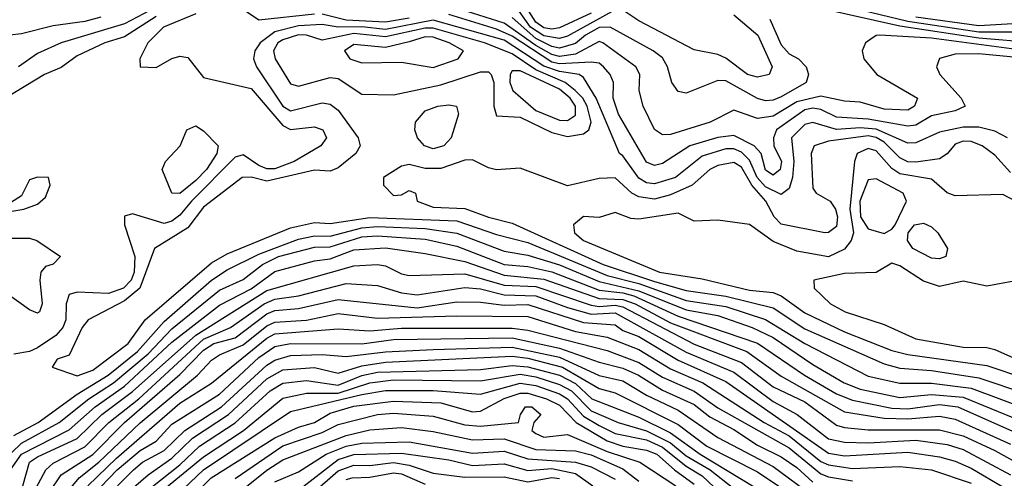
# Model space of a CAD drawing. Header units: metres. Extents: x -51132 to -49532, y -231222 to -229437.
# Tile 218 of 256: x -50969 to -50907, y -230591 to -230562. Entities that reach past the tile are written whole.
import ezdxf

# ---------------------------------------------------------------- set-up
doc = ezdxf.new("R2010")
doc.units = ezdxf.units.M
for name, color, linetype in [('CONTOUR_HALF', 8, 'Continuous'), ('CONTOUR_INDEX', 1, 'Continuous'), ('CONTOUR_INTER', 3, 'Continuous')]:
    doc.layers.add(name, color=color, linetype=linetype)

msp = doc.modelspace()

# ---------------------------------------------------------------- linework, layer by layer
at = {"layer": 'CONTOUR_HALF'}
for points, elevation in [([(-50905.58, -230563.756), (-50911.58, -230562.953), (-50914.849, -230562.759), (-50915.08, -230562.794), (-50915.746, -230563.259), (-50915.967, -230563.759), (-50915.862, -230564.259), (-50915.039, -230565.259), (-50912.475, -230566.759), (-50912.663, -230567.259), (-50913.08, -230567.502), (-50914.58, -230567.454), (-50916.08, -230567.007), (-50917.08, -230566.938), (-50918.58, -230566.628), (-50920.08, -230566.986), (-50921.58, -230567.891), (-50922.58, -230568.039), (-50924.08, -230567.517), (-50925.57, -230568.259), (-50928.08, -230569.056), (-50928.58, -230569.074), (-50929.08, -230568.738), (-50929.795, -230567.259), (-50930.053, -230566.259), (-50930.019, -230565.259), (-50930.271, -230564.759), (-50932.358, -230563.259), (-50932.58, -230563.177), (-50934.08, -230563.963), (-50935.08, -230564.109), (-50935.58, -230563.983), (-50936.58, -230563.43), (-50938.58, -230562.007), (-50942.58, -230560.742)], 18.5), ([(-50960.58, -230561.583), (-50962.58, -230562.878), (-50963.818, -230563.259), (-50965.58, -230564.064), (-50966.58, -230564.805), (-50967.626, -230565.259), (-50970.109, -230566.759)], 18.5), ([(-50931.58, -230561.171), (-50934.58, -230562.82), (-50935.08, -230562.978), (-50936.08, -230562.804), (-50936.912, -230562.259), (-50937.642, -230561.259)], 19.5), ([(-50924.08, -230561.473), (-50922.556, -230562.759), (-50921.65, -230564.759), (-50921.843, -230565.259), (-50922.58, -230565.417), (-50923.216, -230565.259), (-50924.58, -230564.224), (-50925.08, -230563.987), (-50926.58, -230563.693), (-50930.08, -230561.866), (-50931.08, -230561.184)], 19.5), ([(-50906.08, -230562.584), (-50908.58, -230562.572), (-50913.08, -230561.899), (-50916.58, -230561.061)], 19.5), ([(-50964.08, -230561.628), (-50965.08, -230561.899), (-50967.08, -230562.171), (-50969.08, -230562.683), (-50970.58, -230562.84)], 19.5), ([(-50906.783, -230569.259), (-50907.58, -230568.834), (-50908.58, -230568.581), (-50909.58, -230568.579), (-50911.08, -230568.89), (-50912.58, -230569.577), (-50913.08, -230569.597), (-50915.08, -230568.707), (-50916.08, -230568.632), (-50917.58, -230568.731), (-50919.08, -230568.298), (-50919.58, -230568.406), (-50920.432, -230569.259), (-50920.28, -230570.759), (-50920.358, -230571.759), (-50920.58, -230572.472), (-50921.08, -230572.836), (-50922.08, -230572.35), (-50922.603, -230571.759), (-50923.08, -230570.679), (-50923.58, -230570.169), (-50924.08, -230569.963), (-50924.58, -230569.96), (-50926.08, -230570.407), (-50927.754, -230571.759), (-50929.08, -230572.172), (-50929.58, -230572.097), (-50930.08, -230571.806), (-50931.08, -230570.404), (-50931.304, -230570.259), (-50932.767, -230566.759), (-50933.58, -230565.437), (-50933.856, -230565.259), (-50935.08, -230565.058), (-50936.08, -230564.725), (-50938.58, -230563.091), (-50943.08, -230561.814), (-50946.08, -230562.41), (-50947.58, -230562.231), (-50949.08, -230562.26), (-50950.08, -230562.099), (-50951.58, -230562.182), (-50953.08, -230562.545), (-50954.015, -230563.259), (-50954.35, -230563.759), (-50954.431, -230564.259), (-50954.228, -230564.759), (-50952.58, -230567.254), (-50952.08, -230567.549), (-50950.08, -230567.047), (-50949.58, -230567.121), (-50949.08, -230567.506), (-50947.807, -230569.259), (-50947.694, -230569.759), (-50947.966, -230570.259), (-50949.08, -230571.157), (-50949.58, -230571.356), (-50950.58, -230571.31), (-50953.58, -230572.003), (-50954.58, -230571.748), (-50955.146, -230571.759), (-50957.58, -230573.632), (-50958.58, -230574.953), (-50960.676, -230576.259), (-50961.609, -230578.759), (-50962.58, -230579.574), (-50964.883, -230580.759), (-50965.262, -230581.259), (-50966.08, -230583.005), (-50966.829, -230583.259), (-50967.142, -230583.759), (-50965.58, -230584.3), (-50964.58, -230583.941), (-50962.352, -230582.259), (-50961.265, -230580.759), (-50957.08, -230577.165), (-50956.08, -230576.587), (-50952.08, -230574.95), (-50950.58, -230574.613), (-50949.58, -230574.672), (-50947.08, -230574.29), (-50941.58, -230574.515), (-50939.08, -230575.376), (-50937.08, -230575.881), (-50932.08, -230577.971), (-50930.08, -230578.475), (-50927.08, -230579.538), (-50924.58, -230579.917), (-50922.08, -230580.74), (-50919.58, -230582.253), (-50915.58, -230584.32), (-50913.58, -230584.776), (-50911.58, -230584.778), (-50909.08, -230585.097), (-50905.58, -230586.388)], 17.5), ([(-50944.58, -230563.188), (-50946.08, -230563.547), (-50948.08, -230563.363), (-50948.677, -230563.759), (-50948.346, -230564.259), (-50947.58, -230564.518), (-50945.08, -230564.47), (-50943.08, -230564.809), (-50941.491, -230564.259), (-50941.145, -230563.759), (-50942.062, -230563.259), (-50943.08, -230562.896), (-50943.58, -230562.866), (-50944.58, -230563.188)], 16.5), ([(-50938.08, -230565.03), (-50938.213, -230565.259), (-50938.234, -230565.759), (-50938.039, -230566.259), (-50936.58, -230567.539), (-50935.08, -230568.137), (-50934.58, -230568.16), (-50934.08, -230567.833), (-50934.079, -230567.259), (-50934.412, -230566.759), (-50935.08, -230566.181), (-50937.58, -230565.025), (-50938.08, -230565.03)], 16.5), ([(-50942.769, -230567.259), (-50942.08, -230567.165), (-50941.59, -230567.259), (-50941.468, -230567.759), (-50941.926, -230569.259), (-50942.394, -230569.759), (-50943.08, -230569.956), (-50943.63, -230569.759), (-50944.064, -230569.259), (-50944.223, -230568.759), (-50944.179, -230568.259), (-50943.58, -230567.556), (-50942.769, -230567.259)], 17.5), ([(-50958.631, -230568.759), (-50958.08, -230568.498), (-50957.58, -230568.812), (-50956.667, -230569.759), (-50956.743, -230570.259), (-50957.396, -230571.259), (-50958.08, -230571.961), (-50959.08, -230572.776), (-50959.58, -230572.767), (-50960.191, -230571.259), (-50959.989, -230570.759), (-50959.056, -230569.759), (-50958.631, -230568.759)], 18.5), ([(-50905.307, -230573.759), (-50907.08, -230572.84), (-50910.08, -230572.917), (-50910.58, -230572.743), (-50911.58, -230571.875), (-50913.58, -230571.544), (-50914.08, -230571.192), (-50915.08, -230570.088), (-50915.58, -230569.925), (-50916.281, -230570.259), (-50916.438, -230570.759), (-50916.744, -230573.759), (-50916.512, -230575.259), (-50916.649, -230575.759), (-50917.08, -230576.305), (-50918.08, -230576.776), (-50920.08, -230576.414), (-50921.58, -230575.823), (-50923.08, -230574.744), (-50925.08, -230574.455), (-50926.58, -230574.531), (-50927.58, -230574.013), (-50930.08, -230574.398), (-50930.58, -230574.353), (-50931.58, -230573.977), (-50932.58, -230574.288), (-50933.58, -230574.229), (-50934.211, -230574.759), (-50934.147, -230575.259), (-50933.579, -230575.759), (-50928.76, -230577.759), (-50926.08, -230578.166), (-50923.08, -230578.889), (-50921.58, -230579.029), (-50921.08, -230579.252), (-50919.58, -230580.324), (-50917.08, -230581.518), (-50914.08, -230582.705), (-50913.08, -230582.953), (-50908.08, -230583.659), (-50905.58, -230584.501)], 16.5), ([(-50912.661, -230574.759), (-50912.08, -230574.647), (-50911.58, -230574.876), (-50911.187, -230575.259), (-50910.575, -230576.259), (-50910.665, -230576.759), (-50911.08, -230576.909), (-50911.58, -230576.865), (-50912.755, -230576.259), (-50913.106, -230575.759), (-50913.052, -230575.259), (-50912.661, -230574.759)], 16.5), ([(-50970.326, -230589.759), (-50969.08, -230588.558), (-50966.7, -230587.259), (-50964.827, -230585.759), (-50963.265, -230584.759), (-50961.08, -230582.916), (-50959.58, -230581.346), (-50956.58, -230578.882), (-50955.08, -230578.213), (-50953.862, -230577.259), (-50952.837, -230576.759), (-50950.58, -230576.177), (-50949.58, -230576.149), (-50947.58, -230575.508), (-50946.58, -230575.449), (-50943.58, -230575.672), (-50941.58, -230576.115), (-50938.58, -230577.258), (-50937.08, -230577.394), (-50935.58, -230577.739), (-50932.58, -230578.892), (-50931.08, -230579.061), (-50930.385, -230579.259), (-50927.58, -230580.543), (-50922.58, -230582.233), (-50919.615, -230584.259), (-50917.58, -230585.438), (-50916.58, -230585.848), (-50914.08, -230586.359), (-50913.08, -230586.394), (-50911.08, -230586.126), (-50909.917, -230586.259), (-50906.08, -230587.97)], 18.5), ([(-50970.08, -230575.608), (-50968.58, -230575.605), (-50968.108, -230575.759), (-50966.631, -230576.759), (-50967.08, -230577.238), (-50967.58, -230577.394), (-50967.871, -230577.759), (-50967.938, -230578.259), (-50967.791, -230579.759), (-50967.94, -230580.259), (-50968.08, -230580.349), (-50968.58, -230580.144), (-50970.08, -230579.068)], 18.5), ([(-50969.009, -230591.259), (-50968.573, -230589.759), (-50968.08, -230589.419), (-50965.58, -230588.264), (-50964.006, -230586.759), (-50962.08, -230585.302), (-50958.08, -230581.731), (-50953.58, -230578.908), (-50948.08, -230577.343), (-50946.58, -230577.269), (-50946.08, -230577.357), (-50945.08, -230577.861), (-50944.58, -230577.973), (-50941.08, -230577.867), (-50938.58, -230578.567), (-50936.58, -230578.652), (-50933.08, -230579.835), (-50932.58, -230579.924), (-50931.58, -230579.83), (-50931.08, -230579.938), (-50926.58, -230582.297), (-50923.58, -230583.458), (-50921.58, -230584.994), (-50919.58, -230585.945), (-50917.58, -230587.424), (-50917.08, -230587.58), (-50915.58, -230587.723), (-50911.08, -230587.715), (-50909.58, -230588.106), (-50907.58, -230589.036), (-50905.08, -230590.414)], 19.5), ([(-50968.053, -230592.759), (-50966.58, -230590.573), (-50964.58, -230589.276), (-50962.58, -230587.265), (-50959.08, -230584.225), (-50957.58, -230582.689), (-50956.924, -230582.259), (-50955.58, -230581.899), (-50953.58, -230580.389), (-50953.08, -230580.184), (-50951.58, -230580.048), (-50949.08, -230579.487), (-50944.08, -230580.006), (-50941.58, -230579.632), (-50940.08, -230579.641), (-50938.58, -230579.841), (-50937.08, -230579.792), (-50933.58, -230580.936), (-50931.58, -230581.08), (-50931.08, -230581.437), (-50930.08, -230581.823), (-50927.58, -230583.325), (-50924.58, -230584.676), (-50918.08, -230589.208), (-50917.08, -230589.361), (-50913.08, -230589.144), (-50911.08, -230589.439), (-50910.08, -230589.7), (-50909.08, -230590.138), (-50907.08, -230591.318)], 20.5), ([(-50964.888, -230591.259), (-50963.08, -230589.505), (-50959.08, -230586.042), (-50957.08, -230584.762), (-50953.58, -230581.923), (-50953.08, -230581.653), (-50949.08, -230581.338), (-50947.08, -230581.455), (-50945.08, -230581.294), (-50938.08, -230581.298), (-50937.08, -230581.419), (-50932.08, -230582.714), (-50930.08, -230583.461), (-50928.58, -230584.394), (-50926.58, -230585.282), (-50925.08, -230586.321), (-50920.58, -230588.853), (-50918.58, -230590.505), (-50918.08, -230590.7), (-50916.58, -230590.945)], 21.5), ([(-50963.994, -230592.259), (-50962.014, -230590.259), (-50961.448, -230589.759), (-50960.08, -230589.029), (-50958.762, -230587.759), (-50956.457, -230586.259), (-50953.58, -230583.629), (-50953.08, -230583.318), (-50952.08, -230583.017), (-50950.08, -230582.96), (-50948.58, -230583.094), (-50946.08, -230582.8), (-50943.08, -230582.646), (-50938.08, -230582.488), (-50935.08, -230583.132), (-50932.58, -230584.281), (-50931.08, -230584.629), (-50929.58, -230585.538), (-50927.58, -230586.47), (-50925.08, -230588.201), (-50921.58, -230590.032), (-50919.08, -230591.898)], 22.5), ([(-50962.64, -230592.759), (-50959.08, -230589.942), (-50957.836, -230588.759), (-50955.58, -230587.288), (-50953.373, -230585.259), (-50952.58, -230584.776), (-50951.08, -230584.598), (-50949.08, -230584.899), (-50947.58, -230584.292), (-50946.58, -230584.072), (-50940.08, -230583.914), (-50938.08, -230583.653), (-50937.08, -230583.732), (-50935.08, -230584.267), (-50934.08, -230584.786), (-50933.036, -230585.759), (-50930.08, -230586.931), (-50928.08, -230587.918), (-50926.199, -230589.259), (-50918.58, -230593.875)], 23.5), ([(-50959.683, -230592.259), (-50957.58, -230590.259), (-50952.08, -230586.555), (-50947.58, -230585.483), (-50946.08, -230585.244), (-50943.08, -230585.241), (-50940.08, -230585.471), (-50937.58, -230584.774), (-50936.58, -230584.923), (-50935.08, -230585.444), (-50934.58, -230585.758), (-50933.58, -230586.866), (-50932.58, -230587.456), (-50931.58, -230587.949), (-50929.58, -230588.359), (-50928.58, -230588.812), (-50927.08, -230590.025), (-50926.08, -230590.626), (-50924.58, -230592.046)], 24.5), ([(-50955.58, -230590.793), (-50952.58, -230588.741), (-50950.08, -230587.901), (-50949.08, -230587.375), (-50946.58, -230586.75), (-50945.58, -230586.67), (-50943.08, -230586.85), (-50941.08, -230587.402), (-50940.08, -230587.481), (-50937.674, -230587.259), (-50937.552, -230586.759), (-50937.238, -230586.259), (-50936.837, -230586.259), (-50936.276, -230586.759), (-50936.709, -230587.259), (-50936.845, -230587.759), (-50936.58, -230587.951), (-50936.08, -230588.196), (-50934.58, -230588.017), (-50932.08, -230589.083), (-50930.016, -230589.759), (-50927.734, -230591.259)], 25.5), ([(-50953.08, -230591.017), (-50951.58, -230590.387), (-50949.833, -230589.259), (-50948.58, -230588.759), (-50947.58, -230588.56), (-50944.58, -230588.484), (-50940.58, -230589.203), (-50938.58, -230589.062), (-50937.08, -230589.565), (-50934.08, -230589.765), (-50933.08, -230590.057), (-50931.58, -230590.85)], 26.5), ([(-50950.735, -230591.759), (-50949.08, -230590.325), (-50948.08, -230589.956), (-50947.08, -230589.979), (-50945.58, -230589.787), (-50944.58, -230589.948), (-50943.08, -230590.462), (-50941.08, -230590.709), (-50938.58, -230590.684), (-50937.08, -230591.002), (-50935.58, -230590.744), (-50935.08, -230590.806)], 27.5)]:
    msp.add_lwpolyline(points, dxfattribs=dict(at, elevation=elevation))
at = {"layer": 'CONTOUR_INDEX'}
for points, elevation in [([(-50933.08, -230561.381), (-50935.08, -230562.312), (-50935.58, -230562.393), (-50936.08, -230562.294), (-50936.58, -230561.945), (-50937.025, -230561.259)], 20), ([(-50906.08, -230562.025), (-50908.58, -230562.184), (-50912.58, -230561.624)], 20), ([(-50968.619, -230592.259), (-50967.553, -230590.259), (-50967.08, -230589.83), (-50965.08, -230588.789), (-50963.561, -230587.259), (-50961.683, -230585.759), (-50957.58, -230581.992), (-50955.878, -230581.259), (-50953.76, -230579.759), (-50953.08, -230579.464), (-50951.58, -230579.246), (-50948.58, -230578.468), (-50946.58, -230578.605), (-50945.08, -230579.053), (-50944.08, -230579.193), (-50941.08, -230578.718), (-50940.08, -230578.813), (-50938.58, -230579.188), (-50936.58, -230579.244), (-50934.58, -230579.997), (-50933.08, -230580.411), (-50931.58, -230580.318), (-50927.08, -230582.817), (-50924.08, -230584.067), (-50921.58, -230585.936), (-50920.063, -230586.759), (-50918.08, -230588.29), (-50917.08, -230588.498), (-50915.58, -230588.55), (-50912.58, -230588.365), (-50910.58, -230588.653), (-50909.58, -230588.965), (-50906.58, -230590.568)], 20), ([(-50959.58, -230593.254), (-50957.111, -230590.759), (-50953.08, -230588.225), (-50951.58, -230587.561), (-50950.571, -230587.259), (-50949.58, -230586.665), (-50948.08, -230586.217), (-50945.58, -230585.916), (-50942.58, -230586.016), (-50940.58, -230586.583), (-50940.08, -230586.539), (-50938.58, -230585.745), (-50937.58, -230585.393), (-50937.08, -230585.396), (-50935.918, -230585.759), (-50935.08, -230586.162), (-50934.044, -230587.259), (-50932.08, -230588.427), (-50931.08, -230588.764), (-50929.58, -230589), (-50928.943, -230589.259), (-50927.828, -230590.259), (-50926.58, -230591.153)], 25)]:
    msp.add_lwpolyline(points, dxfattribs=dict(at, elevation=elevation))
at = {"layer": 'CONTOUR_INTER'}
for points, elevation in [([(-50950.58, -230561.434), (-50954.08, -230561.813), (-50955.58, -230560.797)], 18), ([(-50958.08, -230561.411), (-50960.115, -230562.259), (-50961.094, -230563.259), (-50961.604, -230564.259), (-50961.58, -230564.759), (-50960.58, -230564.806), (-50959.58, -230564.231), (-50959.08, -230564.097), (-50958.58, -230564.182), (-50957.58, -230565.446), (-50954.58, -230566.134), (-50952.58, -230568.482), (-50952.08, -230568.722), (-50950.58, -230568.554), (-50950.055, -230568.759), (-50949.81, -230569.259), (-50950.171, -230569.759), (-50951.003, -230570.259), (-50951.856, -230570.759), (-50953.08, -230571.215), (-50953.58, -230571.214), (-50954.08, -230571.014), (-50955.08, -230570.33), (-50955.58, -230570.487), (-50958.354, -230573.259), (-50959.08, -230574.152), (-50959.58, -230574.524), (-50960.08, -230574.674), (-50962.08, -230574.063), (-50962.58, -230574.205), (-50962.584, -230574.759), (-50961.923, -230576.759), (-50961.964, -230577.759), (-50962.151, -230578.259), (-50962.649, -230578.759), (-50963.58, -230579.104), (-50965.58, -230579.012), (-50966.08, -230579.155), (-50966.27, -230579.759), (-50966.278, -230580.759), (-50966.476, -230581.259), (-50966.924, -230581.759), (-50968.08, -230582.537), (-50968.58, -230582.776), (-50969.58, -230582.938)], 18), ([(-50960.58, -230560.99), (-50962.58, -230562.048), (-50966.576, -230563.259), (-50968.08, -230563.917), (-50969.286, -230564.759)], 19), ([(-50944.58, -230561.698), (-50946.08, -230561.944), (-50948.58, -230561.822), (-50950.08, -230561.443)], 18), ([(-50903.08, -230564.474), (-50908.58, -230563.951), (-50910.08, -230563.969), (-50911.08, -230564.232), (-50911.258, -230564.759), (-50911.057, -230565.259), (-50909.702, -230566.759), (-50909.462, -230567.259), (-50910.08, -230567.553), (-50911.58, -230567.862), (-50912.58, -230568.449), (-50913.08, -230568.527), (-50915.58, -230568.068), (-50917.58, -230567.957), (-50918.58, -230567.474), (-50919.08, -230567.391), (-50919.58, -230567.483), (-50921.375, -230568.759), (-50921.57, -230569.259), (-50921.543, -230569.759), (-50921.054, -230570.759), (-50921.149, -230571.259), (-50921.58, -230571.611), (-50922.08, -230571.295), (-50922.34, -230570.259), (-50922.78, -230569.759), (-50924.08, -230569.108), (-50925.08, -230569.227), (-50926.857, -230569.759), (-50928.58, -230570.882), (-50929.08, -230571.005), (-50929.58, -230570.793), (-50931.369, -230567.759), (-50931.689, -230566.759), (-50931.676, -230565.759), (-50931.88, -230565.259), (-50932.305, -230564.759), (-50932.58, -230564.546), (-50933.08, -230564.468), (-50935.08, -230564.584), (-50935.58, -230564.465), (-50938.08, -230562.832), (-50939.08, -230562.391), (-50942.08, -230561.464)], 18), ([(-50905.08, -230563.261), (-50908.58, -230562.95), (-50913.58, -230562.19), (-50918.58, -230561.085)], 19), ([(-50921.792, -230561.759), (-50921.08, -230563.368), (-50920.58, -230563.94), (-50919.99, -230564.259), (-50919.491, -230564.759), (-50919.345, -230565.259), (-50919.505, -230565.759), (-50921.08, -230566.66), (-50921.58, -230566.879), (-50922.08, -230566.924), (-50922.58, -230566.771), (-50924.58, -230565.658), (-50925.08, -230565.631), (-50927.08, -230566.441), (-50927.58, -230566.335), (-50927.992, -230565.759), (-50928.272, -230564.759), (-50928.58, -230564.203), (-50929.16, -230563.759), (-50931.893, -230562.259), (-50932.58, -230562.277), (-50933.451, -230562.759), (-50934.08, -230563.294), (-50935.08, -230563.585), (-50935.58, -230563.486), (-50936.58, -230562.987), (-50938.08, -230561.651)], 19), ([(-50951.58, -230562.753), (-50952.58, -230563.067), (-50952.881, -230563.259), (-50953.16, -230563.759), (-50953.057, -230564.259), (-50952.08, -230565.842), (-50951.58, -230565.992), (-50949.58, -230565.447), (-50949.08, -230565.514), (-50947.58, -230566.496), (-50945.58, -230566.529), (-50942.58, -230565.912), (-50940.08, -230565.076), (-50939.58, -230565.09), (-50939.405, -230565.259), (-50939.246, -230565.759), (-50939.236, -230567.259), (-50939.08, -230567.858), (-50937.58, -230567.941), (-50935.58, -230568.912), (-50934.58, -230569.178), (-50933.58, -230568.997), (-50933.238, -230568.759), (-50933.094, -230568.259), (-50933.331, -230567.259), (-50933.606, -230566.759), (-50934.097, -230566.259), (-50934.722, -230565.759), (-50936.58, -230564.968), (-50938.08, -230563.952), (-50939.831, -230563.259), (-50943.08, -230562.327), (-50943.58, -230562.325), (-50946.08, -230562.878), (-50948.08, -230562.656), (-50950.08, -230563.076), (-50951.08, -230562.772), (-50951.58, -230562.753)], 17), ([(-50906.58, -230571.451), (-50907.58, -230570.361), (-50908.384, -230569.759), (-50909.08, -230569.482), (-50909.58, -230569.47), (-50910.08, -230569.665), (-50910.58, -230570.27), (-50911.08, -230570.579), (-50912.58, -230570.803), (-50913.08, -230570.776), (-50913.58, -230570.53), (-50914.58, -230569.533), (-50915.08, -230569.236), (-50915.58, -230569.139), (-50918.08, -230569.459), (-50918.993, -230569.759), (-50919.185, -230570.259), (-50919.08, -230572.45), (-50918.867, -230572.759), (-50917.983, -230573.259), (-50917.651, -230573.759), (-50917.523, -230574.259), (-50917.58, -230574.869), (-50918.08, -230575.241), (-50918.324, -230575.259), (-50921.08, -230574.715), (-50921.516, -230574.259), (-50922.057, -230573.259), (-50922.928, -230572.259), (-50923.58, -230571.123), (-50924.08, -230570.809), (-50925.08, -230571.005), (-50925.585, -230571.259), (-50926.707, -230572.259), (-50928.08, -230572.857), (-50929.08, -230573.138), (-50930.08, -230572.987), (-50930.51, -230572.759), (-50931.58, -230571.788), (-50932.58, -230571.838), (-50934.58, -230572.292), (-50937.58, -230571.173), (-50939.08, -230571.278), (-50939.58, -230571.159), (-50940.58, -230570.641), (-50941.08, -230570.663), (-50942.58, -230571.191), (-50943.58, -230571.187), (-50944.58, -230570.951), (-50945.08, -230571.044), (-50946.219, -230571.759), (-50946.219, -230572.259), (-50945.58, -230572.903), (-50945.08, -230572.865), (-50944.58, -230572.584), (-50944.197, -230572.759), (-50944.08, -230573.259), (-50943.08, -230573.64), (-50941.08, -230573.73), (-50939.58, -230574.278), (-50938.08, -230574.654), (-50932.326, -230577.259), (-50929.08, -230578.345), (-50927.08, -230578.916), (-50924.58, -230579.274), (-50921.58, -230580.017), (-50919.58, -230581.341), (-50914.58, -230583.559), (-50913.58, -230583.828), (-50911.58, -230583.96), (-50908.58, -230584.436), (-50905.58, -230585.452)], 17), ([(-50968.08, -230571.745), (-50968.58, -230571.912), (-50969.08, -230572.935), (-50970.416, -230573.759), (-50970.08, -230573.96), (-50968.939, -230573.759), (-50968.08, -230573.458), (-50967.58, -230573.009), (-50967.27, -230572.259), (-50967.384, -230571.759), (-50968.08, -230571.745)], 18), ([(-50915.58, -230571.911), (-50916.11, -230573.259), (-50916.067, -230574.259), (-50915.58, -230575.004), (-50914.58, -230575.309), (-50914.08, -230575.037), (-50913.88, -230574.759), (-50913.152, -230573.259), (-50913.375, -230572.759), (-50915.08, -230571.849), (-50915.58, -230571.911)], 16), ([(-50969.58, -230588.081), (-50968.04, -230587.259), (-50965.58, -230585.473), (-50963.604, -230584.259), (-50961.759, -230582.759), (-50960.08, -230580.869), (-50957.08, -230578.268), (-50956.08, -230577.615), (-50954.08, -230576.622), (-50951.58, -230575.658), (-50950.58, -230575.46), (-50949.58, -230575.469), (-50947.58, -230574.943), (-50946.58, -230574.869), (-50943.58, -230574.99), (-50941.58, -230575.282), (-50938.58, -230576.431), (-50937.08, -230576.671), (-50935.08, -230577.298), (-50932.58, -230578.345), (-50930.08, -230578.924), (-50927.08, -230580.125), (-50925.08, -230580.498), (-50922.908, -230581.259), (-50921.58, -230581.893), (-50919.08, -230583.595), (-50917.1, -230584.759), (-50916.08, -230585.153), (-50913.58, -230585.686), (-50911.58, -230585.492), (-50909.58, -230585.655), (-50906.08, -230587.081)], 18), ([(-50970.08, -230590.677), (-50969.079, -230589.259), (-50966.08, -230587.722), (-50964.432, -230586.259), (-50962.58, -230584.956), (-50959.58, -230582.187), (-50956.58, -230579.832), (-50954.58, -230578.813), (-50953.08, -230577.709), (-50950.58, -230577.033), (-50949.58, -230576.912), (-50948.08, -230576.345), (-50946.08, -230576.211), (-50943.58, -230576.569), (-50941.08, -230577.074), (-50938.58, -230577.941), (-50936.08, -230578.187), (-50932.58, -230579.417), (-50931.08, -230579.477), (-50930.306, -230579.759), (-50928.08, -230580.946), (-50923.25, -230582.759), (-50921.08, -230584.326), (-50917.08, -230586.587), (-50914.58, -230586.979), (-50913.08, -230587.031), (-50911.08, -230586.851), (-50910.08, -230587.048), (-50906.58, -230588.632)], 19), ([(-50905.58, -230578.173), (-50908.08, -230578.637), (-50909.58, -230578.319), (-50911.08, -230578.649), (-50912.08, -230578.314), (-50913.58, -230577.343), (-50914.08, -230577.173), (-50915.08, -230577.766), (-50917.08, -230577.837), (-50919.012, -230578.259), (-50918.996, -230578.759), (-50917.956, -230579.759), (-50917.045, -230580.259), (-50914.58, -230581.058), (-50912.58, -230581.976), (-50909.58, -230582.491), (-50908.08, -230582.518), (-50907.58, -230582.641), (-50905.08, -230583.758)], 16), ([(-50967.58, -230593.323), (-50965.446, -230590.759), (-50964.192, -230589.759), (-50961.58, -230587.275), (-50957.962, -230584.259), (-50957.08, -230583.324), (-50956.58, -230582.979), (-50955.08, -230582.353), (-50953.58, -230581.146), (-50953.08, -230580.913), (-50951.08, -230580.783), (-50949.08, -230580.374), (-50946.58, -230580.653), (-50941.58, -230580.516), (-50937.08, -230580.555), (-50934.08, -230581.51), (-50932.08, -230581.863), (-50930.08, -230582.647), (-50928.08, -230583.858), (-50926.032, -230584.759), (-50922.15, -230587.259), (-50920.58, -230588.105), (-50918.58, -230589.719), (-50918.08, -230589.945), (-50916.58, -230590.171), (-50913.58, -230590.039), (-50911.58, -230590.257), (-50909.08, -230591.104)], 21), ([(-50964.08, -230591.33), (-50963.043, -230590.259), (-50961.58, -230589.039), (-50960.58, -230588.429), (-50959.58, -230587.369), (-50956.58, -230585.464), (-50954.08, -230583.156), (-50953.08, -230582.461), (-50952.08, -230582.254), (-50947.58, -230582.29), (-50945.58, -230582.019), (-50938.08, -230581.913), (-50935.08, -230582.562), (-50932.58, -230583.439), (-50931.08, -230583.813), (-50930.088, -230584.259), (-50928.58, -230585.205), (-50926.58, -230586.128), (-50925.58, -230586.909), (-50924.08, -230587.71), (-50922.58, -230588.701), (-50921.08, -230589.424), (-50920.08, -230590.109), (-50919.08, -230591.028)], 22), ([(-50963.08, -230592.291), (-50961.08, -230590.569), (-50959.58, -230589.512), (-50958.275, -230588.259), (-50956.009, -230586.759), (-50953.58, -230584.498), (-50952.58, -230583.927), (-50950.58, -230583.781), (-50949.08, -230584.141), (-50947.58, -230583.665), (-50946.08, -230583.448), (-50938.08, -230583.069), (-50937.08, -230583.198), (-50934.901, -230583.759), (-50932.58, -230585.103), (-50931.58, -230585.374), (-50927.58, -230587.393), (-50925.788, -230588.759), (-50922.58, -230590.379), (-50918.58, -230593.045)], 23), ([(-50962.257, -230593.259), (-50957.58, -230589.432), (-50955.066, -230587.759), (-50952.58, -230585.714), (-50951.08, -230585.401), (-50949.08, -230585.407), (-50947.08, -230584.746), (-50945.58, -230584.565), (-50940.08, -230584.615), (-50937.58, -230584.208), (-50936.58, -230584.375), (-50935.08, -230584.849), (-50934.339, -230585.259), (-50933.08, -230586.515), (-50931.374, -230587.259), (-50929.58, -230587.786), (-50928.08, -230588.552), (-50927.08, -230589.36), (-50925.56, -230590.259), (-50924.08, -230591.426)], 24), ([(-50955.08, -230591.479), (-50953.58, -230590.267), (-50952.58, -230589.628), (-50948.58, -230588.077), (-50947.08, -230587.719), (-50945.08, -230587.573), (-50943.08, -230587.823), (-50940.58, -230588.359), (-50938.58, -230588.285), (-50936.58, -230588.956), (-50934.08, -230589.043), (-50933.08, -230589.311), (-50931.08, -230590.178), (-50930.08, -230590.967)], 26), ([(-50951.58, -230591.529), (-50949.08, -230589.592), (-50948.08, -230589.277), (-50945.08, -230589.206), (-50942.08, -230589.612), (-50940.58, -230589.979), (-50938.58, -230589.875), (-50937.08, -230590.3), (-50935.58, -230590.161), (-50934.08, -230590.478), (-50932.991, -230591.259)], 27), ([(-50948.58, -230590.86), (-50948.191, -230590.759), (-50947.08, -230590.717), (-50945.58, -230590.442), (-50945.08, -230590.506), (-50943.58, -230591.156)], 28)]:
    msp.add_lwpolyline(points, dxfattribs=dict(at, elevation=elevation))

doc.saveas('drawing.dxf')
